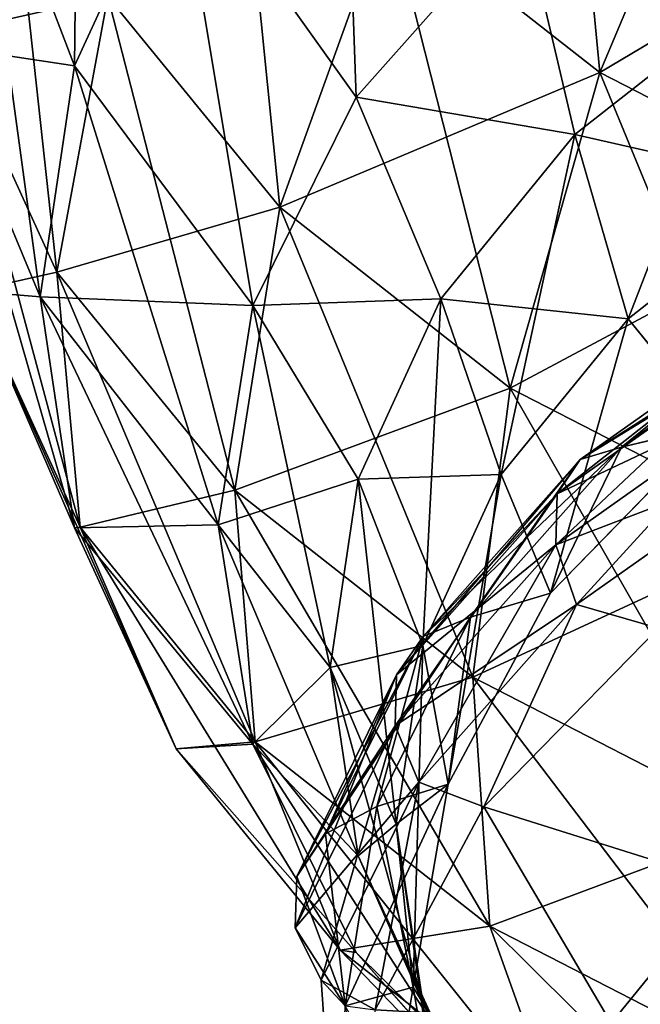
# Model space of a CAD drawing. Header units: millimetres. Extents: x -139 to 139, y -32 to 1264.
# Tile 42 of 256: x -131.49 to -129.16, y 15.85 to 19.54. Entities that reach past the tile are written whole.
import ezdxf

# ---------------------------------------------------------------- set-up
doc = ezdxf.new("R2010")
doc.units = ezdxf.units.MM
doc.header["$LTSCALE"] = 26.699852
for name, color, linetype in [('183', 7, 'CONTINUOUS'), ('184', 7, 'CONTINUOUS'), ('185', 7, 'CONTINUOUS'), ('186', 7, 'CONTINUOUS'), ('189', 7, 'CONTINUOUS'), ('190', 7, 'CONTINUOUS'), ('191', 7, 'CONTINUOUS'), ('195', 7, 'CONTINUOUS'), ('196', 7, 'CONTINUOUS'), ('197', 7, 'CONTINUOUS'), ('201', 7, 'CONTINUOUS'), ('202', 7, 'CONTINUOUS'), ('203', 7, 'CONTINUOUS'), ('204', 7, 'CONTINUOUS')]:
    doc.layers.add(name, color=color, linetype=linetype)

msp = doc.modelspace()

# ---------------------------------------------------------------- linework, layer by layer
at = {"layer": '183', "color": 7, "linetype": 'CONTINUOUS', "true_color": 0xa2afbf}
for points in [[(-131.6676, 20.3663, 18.5199), (-131.2619, 21.2492, 17.637), (-131.2827, 19.3646, 17.6339), (-131.6676, 20.3663, 18.5199)], [(-131.2827, 19.3646, 17.6339), (-131.2619, 21.2492, 17.637), (-130.9024, 20.1922, 16.8063), (-131.2827, 19.3646, 17.6339)], [(-130.9024, 20.1922, 16.8063), (-130.2872, 20.9458, 16.0527), (-130.2281, 19.2469, 16.0439), (-130.9024, 20.1922, 16.8063)], [(-130.2281, 19.2469, 16.0439), (-130.2872, 20.9458, 16.0527), (-129.6062, 19.9468, 15.3441), (-130.2281, 19.2469, 16.0439)], [(-131.8049, 19.4431, 19.4431), (-131.6676, 20.3663, 18.5199), (-131.4113, 18.4992, 18.4992), (-131.8049, 19.4431, 19.4431)], [(-131.4113, 18.4992, 18.4992), (-131.6676, 20.3663, 18.5199), (-131.2827, 19.3646, 17.6339), (-131.4113, 18.4992, 18.4992)], [(-131.2827, 19.3646, 17.6339), (-130.9024, 20.1922, 16.8063), (-130.6141, 18.4668, 16.8241), (-131.2827, 19.3646, 17.6339)], [(-130.6141, 18.4668, 16.8241), (-130.9024, 20.1922, 16.8063), (-130.2281, 19.2469, 16.0439), (-130.6141, 18.4668, 16.8241)], [(-131.4113, 18.4992, 18.4992), (-131.2827, 19.3646, 17.6339), (-130.745, 17.6454, 17.6454), (-131.4113, 18.4992, 18.4992)], [(-130.745, 17.6454, 17.6454), (-131.2827, 19.3646, 17.6339), (-130.6141, 18.4668, 16.8241), (-130.745, 17.6454, 17.6454)]]:
    msp.add_3dface(points, dxfattribs=at)
at = {"layer": '184', "color": 7, "linetype": 'CONTINUOUS', "true_color": 0xa2afbf}
for points in [[(-130.2281, 19.2469, 16.0439), (-129.6062, 19.9468, 15.3441), (-129.4085, 19.1064, 15.1162), (-130.2281, 19.2469, 16.0439)], [(-129.4085, 19.1064, 15.1162), (-129.6062, 19.9468, 15.3441), (-128.737, 19.6338, 14.5888), (-129.4085, 19.1064, 15.1162)], [(-129.4085, 19.1064, 15.1162), (-128.737, 19.6338, 14.5888), (-129.2079, 18.4167, 14.6326), (-129.4085, 19.1064, 15.1162)], [(-129.2079, 18.4167, 14.6326), (-128.737, 19.6338, 14.5888), (-128.5711, 18.9168, 14.1325), (-129.2079, 18.4167, 14.6326)], [(-130.6141, 18.4668, 16.8241), (-130.2281, 19.2469, 16.0439), (-129.9103, 18.4919, 15.7307), (-130.6141, 18.4668, 16.8241)], [(-129.9103, 18.4919, 15.7307), (-130.2281, 19.2469, 16.0439), (-129.4085, 19.1064, 15.1162), (-129.9103, 18.4919, 15.7307)], [(-129.9103, 18.4919, 15.7307), (-129.4085, 19.1064, 15.1162), (-129.6837, 17.8339, 15.2154), (-129.9103, 18.4919, 15.7307)], [(-129.6837, 17.8339, 15.2154), (-129.4085, 19.1064, 15.1162), (-129.2079, 18.4167, 14.6326), (-129.6837, 17.8339, 15.2154)], [(-129.2079, 18.4167, 14.6326), (-128.5711, 18.9168, 14.1325), (-128.885, 18.0192, 13.8102), (-129.2079, 18.4167, 14.6326)], [(-130.2204, 17.817, 16.4056), (-130.6141, 18.4668, 16.8241), (-129.9103, 18.4919, 15.7307), (-130.2204, 17.817, 16.4056)], [(-130.2204, 17.817, 16.4056), (-129.9103, 18.4919, 15.7307), (-129.9778, 17.1939, 15.8554), (-130.2204, 17.817, 16.4056)], [(-129.9778, 17.1939, 15.8554), (-129.9103, 18.4919, 15.7307), (-129.6837, 17.8339, 15.2154), (-129.9778, 17.1939, 15.8554)], [(-130.745, 17.6454, 17.6454), (-130.6141, 18.4668, 16.8241), (-130.3253, 17.1113, 17.1113), (-130.745, 17.6454, 17.6454)], [(-130.3253, 17.1113, 17.1113), (-130.6141, 18.4668, 16.8241), (-130.2204, 17.817, 16.4056), (-130.3253, 17.1113, 17.1113)], [(-129.6837, 17.8339, 15.2154), (-129.2079, 18.4167, 14.6326), (-129.4996, 17.3895, 14.4399), (-129.6837, 17.8339, 15.2154)], [(-129.4996, 17.3895, 14.4399), (-129.2079, 18.4167, 14.6326), (-128.885, 18.0192, 13.8102), (-129.4996, 17.3895, 14.4399)], [(-130.3253, 17.1113, 17.1113), (-130.2204, 17.817, 16.4056), (-130.0773, 16.5247, 16.5247), (-130.3253, 17.1113, 17.1113)], [(-130.0773, 16.5247, 16.5247), (-130.2204, 17.817, 16.4056), (-129.9778, 17.1939, 15.8554), (-130.0773, 16.5247, 16.5247)], [(-129.9778, 17.1939, 15.8554), (-129.6837, 17.8339, 15.2154), (-129.8832, 16.6741, 15.1553), (-129.9778, 17.1939, 15.8554)], [(-129.8832, 16.6741, 15.1553), (-129.6837, 17.8339, 15.2154), (-129.4996, 17.3895, 14.4399), (-129.8832, 16.6741, 15.1553)], [(-130.0773, 16.5247, 16.5247), (-129.9778, 17.1939, 15.8554), (-130.0136, 15.9147, 15.9147), (-130.0773, 16.5247, 16.5247)], [(-130.0136, 15.9147, 15.9147), (-129.9778, 17.1939, 15.8554), (-129.8832, 16.6741, 15.1553), (-130.0136, 15.9147, 15.9147)]]:
    msp.add_3dface(points, dxfattribs=at)
at = {"layer": '185', "color": 7, "linetype": 'CONTINUOUS', "true_color": 0xa2afbf}
for points in [[(-128.6746, 18.327, 12.7417), (-129.4744, 17.7615, 13.3073), (-128.6058, 18.443, 12.9797), (-128.6746, 18.327, 12.7417)], [(-128.6058, 18.443, 12.9797), (-129.4744, 17.7615, 13.3073), (-129.3882, 17.8898, 13.5329), (-128.6058, 18.443, 12.9797)], [(-128.6058, 18.443, 12.9797), (-129.3882, 17.8898, 13.5329), (-128.4825, 18.4673, 13.2226), (-128.6058, 18.443, 12.9797)], [(-128.4825, 18.4673, 13.2226), (-129.3882, 17.8898, 13.5329), (-129.2335, 17.9362, 13.7537), (-128.4825, 18.4673, 13.2226)], [(-128.885, 18.0192, 13.8102), (-128.4825, 18.4673, 13.2226), (-129.2335, 17.9362, 13.7537), (-128.885, 18.0192, 13.8102)], [(-128.6783, 18.137, 12.545), (-129.4791, 17.5707, 13.1113), (-128.6746, 18.327, 12.7417), (-128.6783, 18.137, 12.545)], [(-128.6746, 18.327, 12.7417), (-129.4791, 17.5707, 13.1113), (-129.4744, 17.7615, 13.3073), (-128.6746, 18.327, 12.7417)], [(-128.6783, 18.137, 12.545), (-129.4015, 17.3467, 12.9748), (-129.4791, 17.5707, 13.1113), (-128.6783, 18.137, 12.545)], [(-128.6164, 17.9019, 12.4197), (-129.4015, 17.3467, 12.9748), (-128.6783, 18.137, 12.545), (-128.6164, 17.9019, 12.4197)], [(-129.4996, 17.3895, 14.4399), (-128.885, 18.0192, 13.8102), (-129.2335, 17.9362, 13.7537), (-129.4996, 17.3895, 14.4399)], [(-129.3882, 17.8898, 13.5329), (-129.9769, 17.2273, 14.1954), (-129.2335, 17.9362, 13.7537), (-129.3882, 17.8898, 13.5329)], [(-129.2335, 17.9362, 13.7537), (-129.9769, 17.2273, 14.1954), (-129.7987, 17.3002, 14.3896), (-129.2335, 17.9362, 13.7537)], [(-129.4996, 17.3895, 14.4399), (-129.2335, 17.9362, 13.7537), (-129.7987, 17.3002, 14.3896), (-129.4996, 17.3895, 14.4399)], [(-129.4744, 17.7615, 13.3073), (-130.0763, 17.0842, 13.9846), (-129.3882, 17.8898, 13.5329), (-129.4744, 17.7615, 13.3073)], [(-129.3882, 17.8898, 13.5329), (-130.0763, 17.0842, 13.9846), (-129.9769, 17.2273, 14.1954), (-129.3882, 17.8898, 13.5329)], [(-129.4015, 17.3467, 12.9748), (-128.6164, 17.9019, 12.4197), (-129.0954, 17.2584, 12.7851), (-129.4015, 17.3467, 12.9748)], [(-129.4791, 17.5707, 13.1113), (-130.0817, 16.8927, 13.7894), (-129.4744, 17.7615, 13.3073), (-129.4791, 17.5707, 13.1113)], [(-129.4744, 17.7615, 13.3073), (-130.0817, 16.8927, 13.7894), (-130.0763, 17.0842, 13.9846), (-129.4744, 17.7615, 13.3073)], [(-129.4791, 17.5707, 13.1113), (-129.9922, 16.682, 13.6396), (-130.0817, 16.8927, 13.7894), (-129.4791, 17.5707, 13.1113)], [(-129.4015, 17.3467, 12.9748), (-129.9922, 16.682, 13.6396), (-129.4791, 17.5707, 13.1113), (-129.4015, 17.3467, 12.9748)], [(-129.8832, 16.6741, 15.1553), (-129.4996, 17.3895, 14.4399), (-129.7987, 17.3002, 14.3896), (-129.8832, 16.6741, 15.1553)], [(-129.9922, 16.682, 13.6396), (-129.4015, 17.3467, 12.9748), (-129.7486, 16.5892, 13.4543), (-129.9922, 16.682, 13.6396)], [(-129.7486, 16.5892, 13.4543), (-129.4015, 17.3467, 12.9748), (-129.0954, 17.2584, 12.7851), (-129.7486, 16.5892, 13.4543)], [(-129.9769, 17.2273, 14.1954), (-130.3423, 16.4888, 14.9339), (-129.7987, 17.3002, 14.3896), (-129.9769, 17.2273, 14.1954)], [(-129.7987, 17.3002, 14.3896), (-130.3423, 16.4888, 14.9339), (-130.1495, 16.5913, 15.0986), (-129.7987, 17.3002, 14.3896)], [(-129.8832, 16.6741, 15.1553), (-129.7987, 17.3002, 14.3896), (-130.1495, 16.5913, 15.0986), (-129.8832, 16.6741, 15.1553)], [(-130.0763, 17.0842, 13.9846), (-130.4499, 16.3292, 14.7395), (-129.9769, 17.2273, 14.1954), (-130.0763, 17.0842, 13.9846)], [(-129.9769, 17.2273, 14.1954), (-130.4499, 16.3292, 14.7395), (-130.3423, 16.4888, 14.9339), (-129.9769, 17.2273, 14.1954)], [(-130.0817, 16.8927, 13.7894), (-130.4557, 16.1368, 14.5452), (-130.0763, 17.0842, 13.9846), (-130.0817, 16.8927, 13.7894)], [(-130.0763, 17.0842, 13.9846), (-130.4557, 16.1368, 14.5452), (-130.4499, 16.3292, 14.7395), (-130.0763, 17.0842, 13.9846)], [(-130.0817, 16.8927, 13.7894), (-130.3589, 15.9409, 14.3806), (-130.4557, 16.1368, 14.5452), (-130.0817, 16.8927, 13.7894)], [(-129.9922, 16.682, 13.6396), (-130.3589, 15.9409, 14.3806), (-130.0817, 16.8927, 13.7894), (-129.9922, 16.682, 13.6396)], [(-130.3589, 15.9409, 14.3806), (-129.9922, 16.682, 13.6396), (-130.1564, 15.829, 14.2146), (-130.3589, 15.9409, 14.3806)], [(-130.0136, 15.9147, 15.9147), (-129.8832, 16.6741, 15.1553), (-130.2684, 15.8449, 15.8449), (-130.0136, 15.9147, 15.9147)], [(-129.8832, 16.6741, 15.1553), (-130.1495, 16.5913, 15.0986), (-130.2684, 15.8449, 15.8449), (-129.8832, 16.6741, 15.1553)], [(-130.1564, 15.829, 14.2146), (-129.9922, 16.682, 13.6396), (-129.7486, 16.5892, 13.4543), (-130.1564, 15.829, 14.2146)], [(-130.3423, 16.4888, 14.9339), (-130.2684, 15.8449, 15.8449), (-130.1495, 16.5913, 15.0986), (-130.3423, 16.4888, 14.9339)], [(-130.4499, 16.3292, 14.7395), (-130.2684, 15.8449, 15.8449), (-130.3423, 16.4888, 14.9339), (-130.4499, 16.3292, 14.7395)], [(-130.4557, 16.1368, 14.5452), (-130.2684, 15.8449, 15.8449), (-130.4499, 16.3292, 14.7395), (-130.4557, 16.1368, 14.5452)], [(-130.3589, 15.9409, 14.3806), (-130.2684, 15.8449, 15.8449), (-130.4557, 16.1368, 14.5452), (-130.3589, 15.9409, 14.3806)], [(-130.2684, 15.8449, 15.8449), (-130.3589, 15.9409, 14.3806), (-130.295, 15.0218, 15.0218), (-130.2684, 15.8449, 15.8449)], [(-130.295, 15.0218, 15.0218), (-130.3589, 15.9409, 14.3806), (-130.1564, 15.829, 14.2146), (-130.295, 15.0218, 15.0218)]]:
    msp.add_3dface(points, dxfattribs=at)
at = {"layer": '186', "color": 7, "linetype": 'CONTINUOUS', "true_color": 0xa2afbf}
for points in [[(-129.7486, 16.5892, 13.4543), (-129.0954, 17.2584, 12.7851), (-128.8432, 16.3051, 12.8958), (-129.7486, 16.5892, 13.4543)], [(-130.1564, 15.829, 14.2146), (-129.7486, 16.5892, 13.4543), (-129.2719, 15.7801, 13.4208), (-130.1564, 15.829, 14.2146)], [(-129.2719, 15.7801, 13.4208), (-129.7486, 16.5892, 13.4543), (-128.8432, 16.3051, 12.8958), (-129.2719, 15.7801, 13.4208)], [(-129.2719, 15.7801, 13.4208), (-128.8432, 16.3051, 12.8958), (-128.8003, 15.108, 13.0456), (-129.2719, 15.7801, 13.4208)]]:
    msp.add_3dface(points, dxfattribs=at)
at = {"layer": '189', "color": 7, "linetype": 'CONTINUOUS', "true_color": 0xa2afbf}
for points in [[(-129.3151, 19.3391, 25.2919), (-129.4834, 21.1009, 25.1681), (-130.1074, 19.9613, 24.6697), (-129.3151, 19.3391, 25.2919)], [(-128.7989, 20.5634, 25.7056), (-129.4834, 21.1009, 25.1681), (-129.3151, 19.3391, 25.2919), (-128.7989, 20.5634, 25.7056)], [(-130.5135, 18.8349, 23.9605), (-130.6995, 20.6864, 23.9446), (-131.158, 19.6243, 23.1711), (-130.5135, 18.8349, 23.9605)], [(-130.1074, 19.9613, 24.6697), (-130.6995, 20.6864, 23.9446), (-130.5135, 18.8349, 23.9605), (-130.1074, 19.9613, 24.6697)], [(-128.3571, 18.8469, 25.7841), (-128.7989, 20.5634, 25.7056), (-129.3151, 19.3391, 25.2919), (-128.3571, 18.8469, 25.7841)], [(-131.3485, 18.5914, 22.2582), (-131.5563, 20.4912, 22.3042), (-131.7603, 19.4877, 21.362), (-131.3485, 18.5914, 22.2582)], [(-131.158, 19.6243, 23.1711), (-131.5563, 20.4912, 22.3042), (-131.3485, 18.5914, 22.2582), (-131.158, 19.6243, 23.1711)], [(-129.6509, 18.1576, 24.6379), (-130.1074, 19.9613, 24.6697), (-130.5135, 18.8349, 23.9605), (-129.6509, 18.1576, 24.6379)], [(-129.3151, 19.3391, 25.2919), (-130.1074, 19.9613, 24.6697), (-129.6509, 18.1576, 24.6379), (-129.3151, 19.3391, 25.2919)], [(-130.6822, 17.7754, 23.0743), (-131.158, 19.6243, 23.1711), (-131.3485, 18.5914, 22.2582), (-130.6822, 17.7754, 23.0743)], [(-130.5135, 18.8349, 23.9605), (-131.158, 19.6243, 23.1711), (-130.6822, 17.7754, 23.0743), (-130.5135, 18.8349, 23.9605)], [(-131.3485, 18.5914, 22.2582), (-131.7603, 19.4877, 21.362), (-131.2619, 17.637, 21.2492), (-131.3485, 18.5914, 22.2582)], [(-131.2619, 17.637, 21.2492), (-131.7603, 19.4877, 21.362), (-131.6676, 18.5199, 20.3663), (-131.2619, 17.637, 21.2492)], [(-131.8049, 19.4431, 19.4431), (-131.4113, 18.4992, 18.4992), (-131.2827, 17.6339, 19.3646), (-131.8049, 19.4431, 19.4431)], [(-131.6676, 18.5199, 20.3663), (-131.8049, 19.4431, 19.4431), (-131.2827, 17.6339, 19.3646), (-131.6676, 18.5199, 20.3663)], [(-128.608, 17.6218, 25.1736), (-129.3151, 19.3391, 25.2919), (-129.6509, 18.1576, 24.6379), (-128.608, 17.6218, 25.1736)], [(-128.3571, 18.8469, 25.7841), (-129.3151, 19.3391, 25.2919), (-128.608, 17.6218, 25.1736), (-128.3571, 18.8469, 25.7841)], [(-129.7904, 17.0751, 23.7746), (-130.5135, 18.8349, 23.9605), (-130.6822, 17.7754, 23.0743), (-129.7904, 17.0751, 23.7746)], [(-129.6509, 18.1576, 24.6379), (-130.5135, 18.8349, 23.9605), (-129.7904, 17.0751, 23.7746), (-129.6509, 18.1576, 24.6379)], [(-130.6822, 17.7754, 23.0743), (-131.3485, 18.5914, 22.2582), (-130.6055, 16.833, 22.0532), (-130.6822, 17.7754, 23.0743)], [(-130.6055, 16.833, 22.0532), (-131.3485, 18.5914, 22.2582), (-131.2619, 17.637, 21.2492), (-130.6055, 16.833, 22.0532)], [(-131.2619, 17.637, 21.2492), (-131.6676, 18.5199, 20.3663), (-130.9024, 16.8063, 20.1922), (-131.2619, 17.637, 21.2492)], [(-130.9024, 16.8063, 20.1922), (-131.6676, 18.5199, 20.3663), (-131.2827, 17.6339, 19.3646), (-130.9024, 16.8063, 20.1922)], [(-131.4113, 18.4992, 18.4992), (-130.745, 17.6454, 17.6454), (-130.6141, 16.8241, 18.4668), (-131.4113, 18.4992, 18.4992)], [(-131.2827, 17.6339, 19.3646), (-131.4113, 18.4992, 18.4992), (-130.6141, 16.8241, 18.4668), (-131.2827, 17.6339, 19.3646)], [(-128.7123, 16.5212, 24.3284), (-129.6509, 18.1576, 24.6379), (-129.7904, 17.0751, 23.7746), (-128.7123, 16.5212, 24.3284)], [(-128.608, 17.6218, 25.1736), (-129.6509, 18.1576, 24.6379), (-128.7123, 16.5212, 24.3284), (-128.608, 17.6218, 25.1736)], [(-129.7904, 17.0751, 23.7746), (-130.6822, 17.7754, 23.0743), (-129.727, 16.1431, 22.743), (-129.7904, 17.0751, 23.7746)], [(-129.727, 16.1431, 22.743), (-130.6822, 17.7754, 23.0743), (-130.6055, 16.833, 22.0532), (-129.727, 16.1431, 22.743)], [(-130.9024, 16.8063, 20.1922), (-131.2827, 17.6339, 19.3646), (-130.6141, 16.8241, 18.4668), (-130.9024, 16.8063, 20.1922)], [(-130.6055, 16.833, 22.0532), (-131.2619, 17.637, 21.2492), (-130.2872, 16.0527, 20.9458), (-130.6055, 16.833, 22.0532)], [(-130.2872, 16.0527, 20.9458), (-131.2619, 17.637, 21.2492), (-130.9024, 16.8063, 20.1922), (-130.2872, 16.0527, 20.9458)], [(-128.7123, 16.5212, 24.3284), (-129.7904, 17.0751, 23.7746), (-128.6649, 15.5975, 23.2887), (-128.7123, 16.5212, 24.3284)], [(-128.6649, 15.5975, 23.2887), (-129.7904, 17.0751, 23.7746), (-129.727, 16.1431, 22.743), (-128.6649, 15.5975, 23.2887)], [(-130.2281, 16.0439, 19.2469), (-130.9024, 16.8063, 20.1922), (-130.6141, 16.8241, 18.4668), (-130.2281, 16.0439, 19.2469)], [(-129.727, 16.1431, 22.743), (-130.6055, 16.833, 22.0532), (-129.4637, 15.4061, 21.5924), (-129.727, 16.1431, 22.743)], [(-129.4637, 15.4061, 21.5924), (-130.6055, 16.833, 22.0532), (-130.2872, 16.0527, 20.9458), (-129.4637, 15.4061, 21.5924)], [(-130.2872, 16.0527, 20.9458), (-130.9024, 16.8063, 20.1922), (-130.2281, 16.0439, 19.2469), (-130.2872, 16.0527, 20.9458)], [(-128.6649, 15.5975, 23.2887), (-129.727, 16.1431, 22.743), (-128.4682, 14.8946, 22.1039), (-128.6649, 15.5975, 23.2887)], [(-128.4682, 14.8946, 22.1039), (-129.727, 16.1431, 22.743), (-129.4637, 15.4061, 21.5924), (-128.4682, 14.8946, 22.1039)], [(-129.4637, 15.4061, 21.5924), (-130.2872, 16.0527, 20.9458), (-129.6062, 15.3441, 19.9468), (-129.4637, 15.4061, 21.5924)], [(-129.6062, 15.3441, 19.9468), (-130.2872, 16.0527, 20.9458), (-130.2281, 16.0439, 19.2469), (-129.6062, 15.3441, 19.9468)]]:
    msp.add_3dface(points, dxfattribs=at)
at = {"layer": '190', "color": 7, "linetype": 'CONTINUOUS', "true_color": 0xa2afbf}
for points in [[(-130.745, 17.6454, 17.6454), (-130.3253, 17.1113, 17.1113), (-130.2204, 16.4056, 17.817), (-130.745, 17.6454, 17.6454)], [(-130.6141, 16.8241, 18.4668), (-130.745, 17.6454, 17.6454), (-130.2204, 16.4056, 17.817), (-130.6141, 16.8241, 18.4668)], [(-130.3253, 17.1113, 17.1113), (-130.0773, 16.5247, 16.5247), (-129.9778, 15.8554, 17.1939), (-130.3253, 17.1113, 17.1113)], [(-130.3253, 17.1113, 17.1113), (-129.9778, 15.8554, 17.1939), (-130.2204, 16.4056, 17.817), (-130.3253, 17.1113, 17.1113)], [(-130.2281, 16.0439, 19.2469), (-130.6141, 16.8241, 18.4668), (-129.9103, 15.7307, 18.4919), (-130.2281, 16.0439, 19.2469)], [(-130.6141, 16.8241, 18.4668), (-130.2204, 16.4056, 17.817), (-129.9103, 15.7307, 18.4919), (-130.6141, 16.8241, 18.4668)], [(-130.0773, 16.5247, 16.5247), (-130.0136, 15.9147, 15.9147), (-129.8832, 15.1551, 16.6742), (-130.0773, 16.5247, 16.5247)], [(-130.0773, 16.5247, 16.5247), (-129.8832, 15.1551, 16.6742), (-129.9778, 15.8554, 17.1939), (-130.0773, 16.5247, 16.5247)], [(-129.9778, 15.8554, 17.1939), (-129.6837, 15.2154, 17.8339), (-130.2204, 16.4056, 17.817), (-129.9778, 15.8554, 17.1939)], [(-130.2204, 16.4056, 17.817), (-129.6837, 15.2154, 17.8339), (-129.9103, 15.7307, 18.4919), (-130.2204, 16.4056, 17.817)], [(-129.6062, 15.3441, 19.9468), (-130.2281, 16.0439, 19.2469), (-129.4085, 15.1162, 19.1064), (-129.6062, 15.3441, 19.9468)], [(-130.2281, 16.0439, 19.2469), (-129.9103, 15.7307, 18.4919), (-129.4085, 15.1162, 19.1064), (-130.2281, 16.0439, 19.2469)], [(-129.9778, 15.8554, 17.1939), (-129.8832, 15.1551, 16.6742), (-129.6837, 15.2154, 17.8339), (-129.9778, 15.8554, 17.1939)]]:
    msp.add_3dface(points, dxfattribs=at)
at = {"layer": '191', "color": 7, "linetype": 'CONTINUOUS', "true_color": 0xa2afbf}
for points in [[(-130.0136, 15.9147, 15.9147), (-130.2684, 15.8449, 15.8449), (-130.1495, 15.0986, 16.5913), (-130.0136, 15.9147, 15.9147)], [(-129.8832, 15.1551, 16.6742), (-130.0136, 15.9147, 15.9147), (-130.1495, 15.0986, 16.5913), (-129.8832, 15.1551, 16.6742)]]:
    msp.add_3dface(points, dxfattribs=at)
at = {"layer": '195', "color": 7, "linetype": 'CONTINUOUS', "true_color": 0xa2afbf}
for points in [[(-130.1074, 19.9613, -24.6697), (-128.7989, 20.5634, -25.7056), (-129.3151, 19.3391, -25.2919), (-130.1074, 19.9613, -24.6697)], [(-128.7989, 20.5634, -25.7056), (-127.9714, 20.1383, -26.1307), (-129.3151, 19.3391, -25.2919), (-128.7989, 20.5634, -25.7056)], [(-131.5563, 20.4912, -22.3042), (-131.158, 19.6243, -23.1711), (-131.7603, 19.4877, -21.362), (-131.5563, 20.4912, -22.3042)], [(-129.3151, 19.3391, -25.2919), (-127.9714, 20.1383, -26.1307), (-128.3571, 18.8469, -25.7841), (-129.3151, 19.3391, -25.2919)], [(-131.158, 19.6243, -23.1711), (-130.1074, 19.9613, -24.6697), (-130.5135, 18.8349, -23.9605), (-131.158, 19.6243, -23.1711)], [(-130.1074, 19.9613, -24.6697), (-129.3151, 19.3391, -25.2919), (-130.5135, 18.8349, -23.9605), (-130.1074, 19.9613, -24.6697)], [(-131.7603, 19.4877, -21.362), (-131.158, 19.6243, -23.1711), (-131.3485, 18.5914, -22.2582), (-131.7603, 19.4877, -21.362)], [(-131.158, 19.6243, -23.1711), (-130.5135, 18.8349, -23.9605), (-131.3485, 18.5914, -22.2582), (-131.158, 19.6243, -23.1711)], [(-131.7603, 19.4877, -21.362), (-131.3485, 18.5914, -22.2582), (-131.6676, 18.5199, -20.3663), (-131.7603, 19.4877, -21.362)], [(-131.8049, 19.4431, -19.4431), (-131.6676, 18.5199, -20.3663), (-131.4113, 18.4992, -18.4992), (-131.8049, 19.4431, -19.4431)], [(-130.5135, 18.8349, -23.9605), (-129.3151, 19.3391, -25.2919), (-129.6509, 18.1576, -24.6379), (-130.5135, 18.8349, -23.9605)], [(-129.3151, 19.3391, -25.2919), (-128.3571, 18.8469, -25.7841), (-129.6509, 18.1576, -24.6379), (-129.3151, 19.3391, -25.2919)], [(-129.6509, 18.1576, -24.6379), (-128.3571, 18.8469, -25.7841), (-128.608, 17.6218, -25.1736), (-129.6509, 18.1576, -24.6379)], [(-131.3485, 18.5914, -22.2582), (-130.5135, 18.8349, -23.9605), (-130.6822, 17.7754, -23.0743), (-131.3485, 18.5914, -22.2582)], [(-130.5135, 18.8349, -23.9605), (-129.6509, 18.1576, -24.6379), (-130.6822, 17.7754, -23.0743), (-130.5135, 18.8349, -23.9605)], [(-131.6676, 18.5199, -20.3663), (-131.3485, 18.5914, -22.2582), (-131.2619, 17.637, -21.2492), (-131.6676, 18.5199, -20.3663)], [(-131.3485, 18.5914, -22.2582), (-130.6822, 17.7754, -23.0743), (-131.2619, 17.637, -21.2492), (-131.3485, 18.5914, -22.2582)], [(-131.6676, 18.5199, -20.3663), (-131.2619, 17.637, -21.2492), (-131.2827, 17.6339, -19.3646), (-131.6676, 18.5199, -20.3663)], [(-131.4113, 18.4992, -18.4992), (-131.6676, 18.5199, -20.3663), (-131.2827, 17.6339, -19.3646), (-131.4113, 18.4992, -18.4992)], [(-131.4113, 18.4992, -18.4992), (-131.2827, 17.6339, -19.3646), (-130.745, 17.6454, -17.6454), (-131.4113, 18.4992, -18.4992)], [(-130.6822, 17.7754, -23.0743), (-129.6509, 18.1576, -24.6379), (-129.7904, 17.0751, -23.7746), (-130.6822, 17.7754, -23.0743)], [(-129.6509, 18.1576, -24.6379), (-128.608, 17.6218, -25.1736), (-129.7904, 17.0751, -23.7746), (-129.6509, 18.1576, -24.6379)], [(-131.2619, 17.637, -21.2492), (-130.6822, 17.7754, -23.0743), (-130.6055, 16.833, -22.0532), (-131.2619, 17.637, -21.2492)], [(-130.6822, 17.7754, -23.0743), (-129.7904, 17.0751, -23.7746), (-130.6055, 16.833, -22.0532), (-130.6822, 17.7754, -23.0743)], [(-130.745, 17.6454, -17.6454), (-131.2827, 17.6339, -19.3646), (-130.6141, 16.8241, -18.4668), (-130.745, 17.6454, -17.6454)], [(-131.2827, 17.6339, -19.3646), (-131.2619, 17.637, -21.2492), (-130.9024, 16.8063, -20.1922), (-131.2827, 17.6339, -19.3646)], [(-131.2827, 17.6339, -19.3646), (-130.9024, 16.8063, -20.1922), (-130.6141, 16.8241, -18.4668), (-131.2827, 17.6339, -19.3646)], [(-131.2619, 17.637, -21.2492), (-130.6055, 16.833, -22.0532), (-130.9024, 16.8063, -20.1922), (-131.2619, 17.637, -21.2492)], [(-129.7904, 17.0751, -23.7746), (-128.608, 17.6218, -25.1736), (-128.7123, 16.5212, -24.3284), (-129.7904, 17.0751, -23.7746)], [(-130.6055, 16.833, -22.0532), (-129.7904, 17.0751, -23.7746), (-129.727, 16.1431, -22.743), (-130.6055, 16.833, -22.0532)], [(-129.7904, 17.0751, -23.7746), (-128.7123, 16.5212, -24.3284), (-129.727, 16.1431, -22.743), (-129.7904, 17.0751, -23.7746)], [(-130.9024, 16.8063, -20.1922), (-130.6055, 16.833, -22.0532), (-130.2872, 16.0527, -20.9458), (-130.9024, 16.8063, -20.1922)], [(-130.6141, 16.8241, -18.4668), (-130.9024, 16.8063, -20.1922), (-130.2281, 16.0439, -19.2469), (-130.6141, 16.8241, -18.4668)], [(-130.6055, 16.833, -22.0532), (-129.727, 16.1431, -22.743), (-130.2872, 16.0527, -20.9458), (-130.6055, 16.833, -22.0532)], [(-130.9024, 16.8063, -20.1922), (-130.2872, 16.0527, -20.9458), (-130.2281, 16.0439, -19.2469), (-130.9024, 16.8063, -20.1922)], [(-129.727, 16.1431, -22.743), (-128.7123, 16.5212, -24.3284), (-128.6649, 15.5975, -23.2887), (-129.727, 16.1431, -22.743)], [(-130.2872, 16.0527, -20.9458), (-129.727, 16.1431, -22.743), (-129.4637, 15.4061, -21.5924), (-130.2872, 16.0527, -20.9458)], [(-129.727, 16.1431, -22.743), (-128.6649, 15.5975, -23.2887), (-129.4637, 15.4061, -21.5924), (-129.727, 16.1431, -22.743)], [(-130.2872, 16.0527, -20.9458), (-129.4637, 15.4061, -21.5924), (-129.6062, 15.3441, -19.9468), (-130.2872, 16.0527, -20.9458)], [(-130.2281, 16.0439, -19.2469), (-130.2872, 16.0527, -20.9458), (-129.6062, 15.3441, -19.9468), (-130.2281, 16.0439, -19.2469)]]:
    msp.add_3dface(points, dxfattribs=at)
at = {"layer": '196', "color": 7, "linetype": 'CONTINUOUS', "true_color": 0xa2afbf}
for points in [[(-130.745, 17.6454, -17.6454), (-130.6141, 16.8241, -18.4668), (-130.3253, 17.1113, -17.1113), (-130.745, 17.6454, -17.6454)], [(-130.3253, 17.1113, -17.1113), (-130.6141, 16.8241, -18.4668), (-130.2204, 16.4056, -17.817), (-130.3253, 17.1113, -17.1113)], [(-130.3253, 17.1113, -17.1113), (-130.2204, 16.4056, -17.817), (-130.0773, 16.5247, -16.5247), (-130.3253, 17.1113, -17.1113)], [(-130.6141, 16.8241, -18.4668), (-130.2281, 16.0439, -19.2469), (-129.9103, 15.7307, -18.4919), (-130.6141, 16.8241, -18.4668)], [(-130.2204, 16.4056, -17.817), (-130.6141, 16.8241, -18.4668), (-129.9103, 15.7307, -18.4919), (-130.2204, 16.4056, -17.817)], [(-130.0773, 16.5247, -16.5247), (-130.2204, 16.4056, -17.817), (-129.9778, 15.8554, -17.1939), (-130.0773, 16.5247, -16.5247)], [(-130.0773, 16.5247, -16.5247), (-129.9778, 15.8554, -17.1939), (-130.0136, 15.9147, -15.9147), (-130.0773, 16.5247, -16.5247)], [(-130.2204, 16.4056, -17.817), (-129.9103, 15.7307, -18.4919), (-129.9778, 15.8554, -17.1939), (-130.2204, 16.4056, -17.817)], [(-130.2281, 16.0439, -19.2469), (-129.6062, 15.3441, -19.9468), (-129.4085, 15.1162, -19.1064), (-130.2281, 16.0439, -19.2469)], [(-129.9103, 15.7307, -18.4919), (-130.2281, 16.0439, -19.2469), (-129.4085, 15.1162, -19.1064), (-129.9103, 15.7307, -18.4919)], [(-130.0136, 15.9147, -15.9147), (-129.9778, 15.8554, -17.1939), (-129.8832, 15.1553, -16.6741), (-130.0136, 15.9147, -15.9147)], [(-129.9778, 15.8554, -17.1939), (-129.9103, 15.7307, -18.4919), (-129.6837, 15.2154, -17.8339), (-129.9778, 15.8554, -17.1939)], [(-129.9778, 15.8554, -17.1939), (-129.6837, 15.2154, -17.8339), (-129.8832, 15.1553, -16.6741), (-129.9778, 15.8554, -17.1939)]]:
    msp.add_3dface(points, dxfattribs=at)
at = {"layer": '197', "color": 7, "linetype": 'CONTINUOUS', "true_color": 0xa2afbf}
msp.add_3dface([(-130.0136, 15.9147, -15.9147), (-129.8832, 15.1553, -16.6741), (-130.2684, 15.8449, -15.8449), (-130.0136, 15.9147, -15.9147)], dxfattribs=at)
at = {"layer": '201', "color": 7, "linetype": 'CONTINUOUS', "true_color": 0xa2afbf}
for points in [[(-130.2872, 20.9458, -16.0527), (-130.9024, 20.1922, -16.8063), (-130.2281, 19.2469, -16.0439), (-130.2872, 20.9458, -16.0527)], [(-129.6062, 19.9468, -15.3441), (-130.2872, 20.9458, -16.0527), (-130.2281, 19.2469, -16.0439), (-129.6062, 19.9468, -15.3441)], [(-131.6676, 20.3663, -18.5199), (-131.8049, 19.4431, -19.4431), (-131.2827, 19.3646, -17.6339), (-131.6676, 20.3663, -18.5199)], [(-130.9024, 20.1922, -16.8063), (-131.6676, 20.3663, -18.5199), (-131.2827, 19.3646, -17.6339), (-130.9024, 20.1922, -16.8063)], [(-130.9024, 20.1922, -16.8063), (-131.2827, 19.3646, -17.6339), (-130.6141, 18.4668, -16.8241), (-130.9024, 20.1922, -16.8063)], [(-130.2281, 19.2469, -16.0439), (-130.9024, 20.1922, -16.8063), (-130.6141, 18.4668, -16.8241), (-130.2281, 19.2469, -16.0439)], [(-131.8049, 19.4431, -19.4431), (-131.4113, 18.4992, -18.4992), (-131.2827, 19.3646, -17.6339), (-131.8049, 19.4431, -19.4431)], [(-131.2827, 19.3646, -17.6339), (-131.4113, 18.4992, -18.4992), (-130.6141, 18.4668, -16.8241), (-131.2827, 19.3646, -17.6339)], [(-131.4113, 18.4992, -18.4992), (-130.745, 17.6454, -17.6454), (-130.6141, 18.4668, -16.8241), (-131.4113, 18.4992, -18.4992)]]:
    msp.add_3dface(points, dxfattribs=at)
at = {"layer": '202', "color": 7, "linetype": 'CONTINUOUS', "true_color": 0xa2afbf}
for points in [[(-129.6062, 19.9468, -15.3441), (-130.2281, 19.2469, -16.0439), (-129.4085, 19.1064, -15.1162), (-129.6062, 19.9468, -15.3441)], [(-129.6062, 19.9468, -15.3441), (-129.4085, 19.1064, -15.1162), (-128.737, 19.6338, -14.5888), (-129.6062, 19.9468, -15.3441)], [(-129.4085, 19.1064, -15.1162), (-128.5711, 18.9168, -14.1325), (-128.737, 19.6338, -14.5888), (-129.4085, 19.1064, -15.1162)], [(-130.2281, 19.2469, -16.0439), (-130.6141, 18.4668, -16.8241), (-129.9103, 18.4919, -15.7307), (-130.2281, 19.2469, -16.0439)], [(-130.2281, 19.2469, -16.0439), (-129.9103, 18.4919, -15.7307), (-129.4085, 19.1064, -15.1162), (-130.2281, 19.2469, -16.0439)], [(-129.9103, 18.4919, -15.7307), (-129.2079, 18.4167, -14.6326), (-129.4085, 19.1064, -15.1162), (-129.9103, 18.4919, -15.7307)], [(-129.2079, 18.4167, -14.6326), (-128.5711, 18.9168, -14.1325), (-129.4085, 19.1064, -15.1162), (-129.2079, 18.4167, -14.6326)], [(-129.2079, 18.4167, -14.6326), (-128.8849, 18.0193, -13.8101), (-128.5711, 18.9168, -14.1325), (-129.2079, 18.4167, -14.6326)], [(-130.6141, 18.4668, -16.8241), (-130.2204, 17.817, -16.4056), (-129.9103, 18.4919, -15.7307), (-130.6141, 18.4668, -16.8241)], [(-130.2204, 17.817, -16.4056), (-129.6837, 17.8339, -15.2154), (-129.9103, 18.4919, -15.7307), (-130.2204, 17.817, -16.4056)], [(-129.6837, 17.8339, -15.2154), (-129.2079, 18.4167, -14.6326), (-129.9103, 18.4919, -15.7307), (-129.6837, 17.8339, -15.2154)], [(-130.6141, 18.4668, -16.8241), (-130.745, 17.6454, -17.6454), (-130.2204, 17.817, -16.4056), (-130.6141, 18.4668, -16.8241)], [(-129.6837, 17.8339, -15.2154), (-129.4995, 17.3896, -14.4398), (-129.2079, 18.4167, -14.6326), (-129.6837, 17.8339, -15.2154)], [(-129.4995, 17.3896, -14.4398), (-128.8849, 18.0193, -13.8101), (-129.2079, 18.4167, -14.6326), (-129.4995, 17.3896, -14.4398)], [(-130.745, 17.6454, -17.6454), (-130.3253, 17.1113, -17.1113), (-130.2204, 17.817, -16.4056), (-130.745, 17.6454, -17.6454)], [(-130.3253, 17.1113, -17.1113), (-129.9778, 17.1939, -15.8554), (-130.2204, 17.817, -16.4056), (-130.3253, 17.1113, -17.1113)], [(-129.9778, 17.1939, -15.8554), (-129.6837, 17.8339, -15.2154), (-130.2204, 17.817, -16.4056), (-129.9778, 17.1939, -15.8554)], [(-129.9778, 17.1939, -15.8554), (-129.8832, 16.6742, -15.1551), (-129.6837, 17.8339, -15.2154), (-129.9778, 17.1939, -15.8554)], [(-129.8832, 16.6742, -15.1551), (-129.4995, 17.3896, -14.4398), (-129.6837, 17.8339, -15.2154), (-129.8832, 16.6742, -15.1551)], [(-130.3253, 17.1113, -17.1113), (-130.0773, 16.5247, -16.5247), (-129.9778, 17.1939, -15.8554), (-130.3253, 17.1113, -17.1113)], [(-130.0773, 16.5247, -16.5247), (-129.8832, 16.6742, -15.1551), (-129.9778, 17.1939, -15.8554), (-130.0773, 16.5247, -16.5247)], [(-130.0773, 16.5247, -16.5247), (-130.0136, 15.9147, -15.9147), (-129.8832, 16.6742, -15.1551), (-130.0773, 16.5247, -16.5247)]]:
    msp.add_3dface(points, dxfattribs=at)
at = {"layer": '203', "color": 7, "linetype": 'CONTINUOUS', "true_color": 0xa2afbf}
for points in [[(-128.6058, 18.443, -12.9797), (-129.2335, 17.9362, -13.7537), (-129.3882, 17.8898, -13.5329), (-128.6058, 18.443, -12.9797)], [(-128.6058, 18.443, -12.9797), (-129.3882, 17.8898, -13.5329), (-128.6746, 18.327, -12.7417), (-128.6058, 18.443, -12.9797)], [(-128.4825, 18.4673, -13.2226), (-128.8849, 18.0193, -13.8101), (-129.2335, 17.9362, -13.7537), (-128.4825, 18.4673, -13.2226)], [(-128.4825, 18.4673, -13.2226), (-129.2335, 17.9362, -13.7537), (-128.6058, 18.443, -12.9797), (-128.4825, 18.4673, -13.2226)], [(-128.6746, 18.327, -12.7417), (-129.3882, 17.8898, -13.5329), (-129.4744, 17.7615, -13.3073), (-128.6746, 18.327, -12.7417)], [(-128.6746, 18.327, -12.7417), (-129.4744, 17.7615, -13.3073), (-128.6783, 18.137, -12.545), (-128.6746, 18.327, -12.7417)], [(-128.6783, 18.137, -12.545), (-129.4744, 17.7615, -13.3073), (-129.4791, 17.5707, -13.1113), (-128.6783, 18.137, -12.545)], [(-128.6783, 18.137, -12.545), (-129.4791, 17.5707, -13.1113), (-128.6164, 17.9019, -12.4197), (-128.6783, 18.137, -12.545)], [(-128.8849, 18.0193, -13.8101), (-129.4995, 17.3896, -14.4398), (-129.2335, 17.9362, -13.7537), (-128.8849, 18.0193, -13.8101)], [(-129.2335, 17.9362, -13.7537), (-129.4995, 17.3896, -14.4398), (-129.7987, 17.3002, -14.3896), (-129.2335, 17.9362, -13.7537)], [(-129.2335, 17.9362, -13.7537), (-129.7987, 17.3002, -14.3896), (-129.3882, 17.8898, -13.5329), (-129.2335, 17.9362, -13.7537)], [(-129.3882, 17.8898, -13.5329), (-129.7987, 17.3002, -14.3896), (-129.9769, 17.2273, -14.1954), (-129.3882, 17.8898, -13.5329)], [(-129.3882, 17.8898, -13.5329), (-129.9769, 17.2273, -14.1954), (-129.4744, 17.7615, -13.3073), (-129.3882, 17.8898, -13.5329)], [(-128.6164, 17.9019, -12.4197), (-129.4791, 17.5707, -13.1113), (-129.4015, 17.3467, -12.9748), (-128.6164, 17.9019, -12.4197)], [(-128.6164, 17.9019, -12.4197), (-129.4015, 17.3467, -12.9748), (-129.0954, 17.2584, -12.7851), (-128.6164, 17.9019, -12.4197)], [(-129.4744, 17.7615, -13.3073), (-129.9769, 17.2273, -14.1954), (-130.0763, 17.0842, -13.9846), (-129.4744, 17.7615, -13.3073)], [(-129.4744, 17.7615, -13.3073), (-130.0763, 17.0842, -13.9846), (-129.4791, 17.5707, -13.1113), (-129.4744, 17.7615, -13.3073)], [(-129.4791, 17.5707, -13.1113), (-130.0763, 17.0842, -13.9846), (-130.0817, 16.8927, -13.7894), (-129.4791, 17.5707, -13.1113)], [(-129.4791, 17.5707, -13.1113), (-130.0817, 16.8927, -13.7894), (-129.4015, 17.3467, -12.9748), (-129.4791, 17.5707, -13.1113)], [(-129.4995, 17.3896, -14.4398), (-129.8832, 16.6742, -15.1551), (-129.7987, 17.3002, -14.3896), (-129.4995, 17.3896, -14.4398)], [(-129.4015, 17.3467, -12.9748), (-130.0817, 16.8927, -13.7894), (-129.9922, 16.682, -13.6396), (-129.4015, 17.3467, -12.9748)], [(-129.4015, 17.3467, -12.9748), (-129.9922, 16.682, -13.6396), (-129.7486, 16.5892, -13.4543), (-129.4015, 17.3467, -12.9748)], [(-129.0954, 17.2584, -12.7851), (-129.4015, 17.3467, -12.9748), (-129.7486, 16.5892, -13.4543), (-129.0954, 17.2584, -12.7851)], [(-129.7987, 17.3002, -14.3896), (-129.8832, 16.6742, -15.1551), (-130.1495, 16.5913, -15.0986), (-129.7987, 17.3002, -14.3896)], [(-129.7987, 17.3002, -14.3896), (-130.1495, 16.5913, -15.0986), (-129.9769, 17.2273, -14.1954), (-129.7987, 17.3002, -14.3896)], [(-129.9769, 17.2273, -14.1954), (-130.1495, 16.5913, -15.0986), (-130.3423, 16.4888, -14.9339), (-129.9769, 17.2273, -14.1954)], [(-129.9769, 17.2273, -14.1954), (-130.3423, 16.4888, -14.9339), (-130.0763, 17.0842, -13.9846), (-129.9769, 17.2273, -14.1954)], [(-130.0763, 17.0842, -13.9846), (-130.3423, 16.4888, -14.9339), (-130.4499, 16.3292, -14.7395), (-130.0763, 17.0842, -13.9846)], [(-130.0763, 17.0842, -13.9846), (-130.4499, 16.3292, -14.7395), (-130.0817, 16.8927, -13.7894), (-130.0763, 17.0842, -13.9846)], [(-130.0817, 16.8927, -13.7894), (-130.4499, 16.3292, -14.7395), (-130.4557, 16.1368, -14.5452), (-130.0817, 16.8927, -13.7894)], [(-130.0817, 16.8927, -13.7894), (-130.4557, 16.1368, -14.5452), (-129.9922, 16.682, -13.6396), (-130.0817, 16.8927, -13.7894)], [(-129.9922, 16.682, -13.6396), (-130.4557, 16.1368, -14.5452), (-130.3589, 15.9409, -14.3806), (-129.9922, 16.682, -13.6396)], [(-129.9922, 16.682, -13.6396), (-130.3589, 15.9409, -14.3806), (-130.1564, 15.829, -14.2146), (-129.9922, 16.682, -13.6396)], [(-129.7486, 16.5892, -13.4543), (-129.9922, 16.682, -13.6396), (-130.1564, 15.829, -14.2146), (-129.7486, 16.5892, -13.4543)], [(-129.8832, 16.6742, -15.1551), (-130.0136, 15.9147, -15.9147), (-130.1495, 16.5913, -15.0986), (-129.8832, 16.6742, -15.1551)], [(-130.1495, 16.5913, -15.0986), (-130.2684, 15.8449, -15.8449), (-130.3423, 16.4888, -14.9339), (-130.1495, 16.5913, -15.0986)], [(-130.0136, 15.9147, -15.9147), (-130.2684, 15.8449, -15.8449), (-130.1495, 16.5913, -15.0986), (-130.0136, 15.9147, -15.9147)], [(-130.3423, 16.4888, -14.9339), (-130.2684, 15.8449, -15.8449), (-130.4499, 16.3292, -14.7395), (-130.3423, 16.4888, -14.9339)], [(-130.4499, 16.3292, -14.7395), (-130.2684, 15.8449, -15.8449), (-130.4557, 16.1368, -14.5452), (-130.4499, 16.3292, -14.7395)], [(-130.4557, 16.1368, -14.5452), (-130.2684, 15.8449, -15.8449), (-130.3589, 15.9409, -14.3806), (-130.4557, 16.1368, -14.5452)], [(-130.3589, 15.9409, -14.3806), (-130.2684, 15.8449, -15.8449), (-130.1564, 15.829, -14.2146), (-130.3589, 15.9409, -14.3806)]]:
    msp.add_3dface(points, dxfattribs=at)
at = {"layer": '204', "color": 7, "linetype": 'CONTINUOUS', "true_color": 0xa2afbf}
for points in [[(-129.0954, 17.2584, -12.7851), (-129.7486, 16.5892, -13.4543), (-128.8432, 16.3051, -12.8958), (-129.0954, 17.2584, -12.7851)], [(-129.7486, 16.5892, -13.4543), (-130.1564, 15.829, -14.2146), (-129.2719, 15.7801, -13.4208), (-129.7486, 16.5892, -13.4543)], [(-128.8432, 16.3051, -12.8958), (-129.7486, 16.5892, -13.4543), (-129.2719, 15.7801, -13.4208), (-128.8432, 16.3051, -12.8958)], [(-128.8432, 16.3051, -12.8958), (-129.2719, 15.7801, -13.4208), (-128.4256, 15.567, -12.5867), (-128.8432, 16.3051, -12.8958)]]:
    msp.add_3dface(points, dxfattribs=at)

doc.saveas('drawing.dxf')
